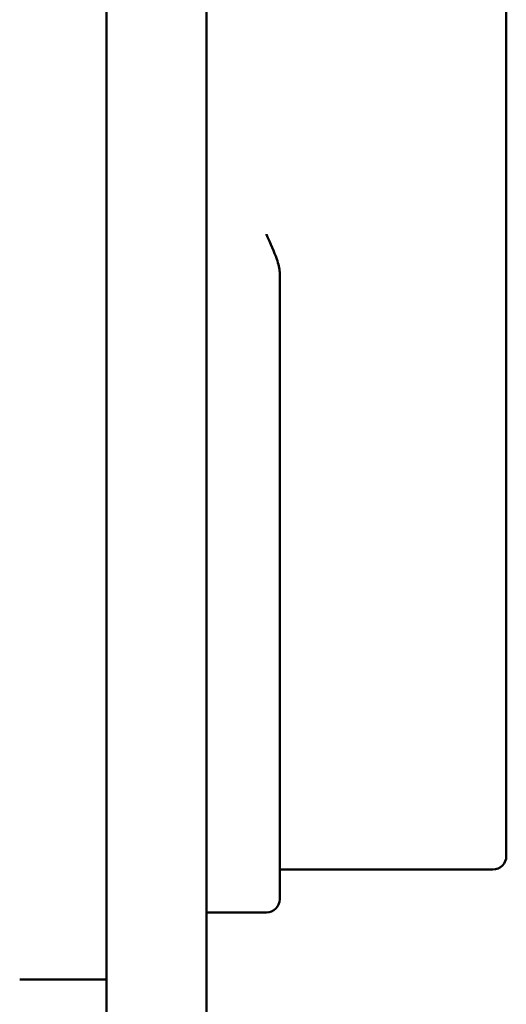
# Model space of a CAD drawing. Header units: millimetres. Extents: x 0 to 420, y 0 to 297.
# Tile 46 of 93: x 196.32 to 203.62, y 161.73 to 176.51. Entities that reach past the tile are written whole.
import ezdxf

# ---------------------------------------------------------------- set-up
doc = ezdxf.new("R2010")
doc.units = ezdxf.units.MM
doc.header["$LTSCALE"] = 0.75
doc.layers.add('Visible', color=7, linetype='Continuous', lineweight=50)

msp = doc.modelspace()

# ---------------------------------------------------------------- linework, layer by layer
at = {"layer": 'Visible', "extrusion": (0, 1, 0)}
for p, q in [((197.62, 208.159), (197.62, 143.059)), ((199.12, 143.059), (199.12, 208.159)), ((203.62, 173.324), (203.62, 177.894)), ((203.62, 172.779), (203.62, 173.324)), ((200.22, 163.309), (200.22, 172.717)), ((203.62, 172.779), (203.62, 164.062)), ((203.62, 163.955), (203.62, 164.062)), ((200.22, 163.755), (203.42, 163.755)), ((199.12, 163.109), (200.02, 163.109)), ((197.62, 162.101), (196.32, 162.101))]:
    msp.add_line(p, q, dxfattribs=at)
at = {"layer": 'Visible', "extrusion": (-2e-16, 0, -1)}
for centre in [(-203.42, 163.955), (-200.02, 163.309)]:
    msp.add_arc(centre, 0.2, 180, 270, dxfattribs=at)
at = {"layer": 'Visible'}
msp.add_open_spline([(200.02, 173.287), (200.021, 173.285), (200.021, 173.283), (200.082, 173.145), (200.138, 173.021), (200.204, 172.834), (200.22, 172.769), (200.22, 172.717), (200.22, 172.717), (200.22, 172.717)], degree=3, knots=[-0.00050698, -0.00050698, -0.00050698, -0.00050698, 0, 0, 0.04543358, 0.04543358, 0.07949397, 0.07949397, 0.07951382, 0.07951382, 0.07951382, 0.07951382], dxfattribs=at)

doc.saveas('drawing.dxf')
